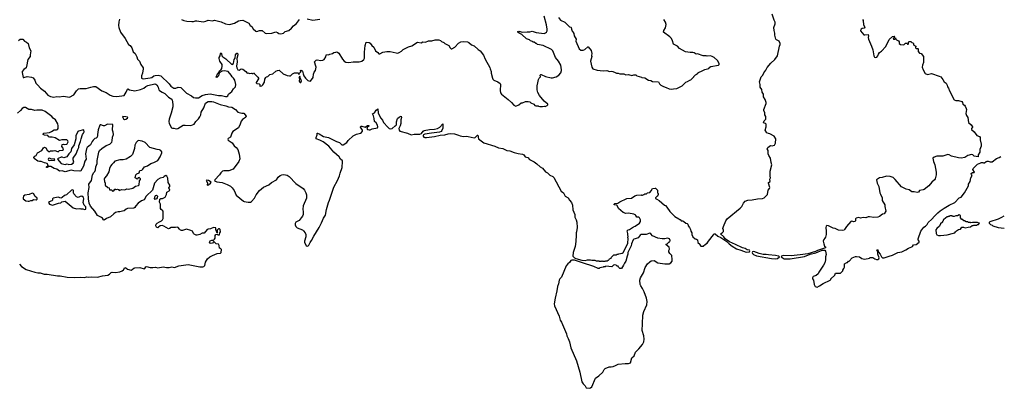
# Model space of a CAD drawing. Extents: x 2086813 to 2278017, y 548126 to 753336.
# Tile 112 of 256: x 2234017 to 2252190, y 596365 to 603173. Entities that reach past the tile are written whole.
import ezdxf

# ---------------------------------------------------------------- set-up
doc = ezdxf.new("R2010")
doc.units = 0

msp = doc.modelspace()

# ---------------------------------------------------------------- linework, layer by layer
at = {"layer": '0CON10XD'}
for points in [[(2235860, 603185), (2235847, 603133), (2235840, 603065), (2235845, 603030), (2235879, 602945), (2235961, 602825), (2236023, 602715), (2236057, 602695), (2236085, 602652), (2236112, 602582), (2236151, 602551), (2236182, 602485), (2236193, 602445), (2236227, 602407), (2236253, 602343), (2236296, 602285), (2236299, 602265), (2236284, 602186), (2236264, 602135), (2236267, 602095), (2236275, 602084), (2236295, 602081), (2236425, 602098), (2236455, 602106), (2236495, 602135), (2236517, 602143), (2236575, 602149), (2236625, 602137), (2236778, 601988), (2236809, 601945), (2236865, 601906), (2236900, 601905), (2236945, 601927), (2236990, 601920), (2237097, 601817), (2237190, 601765), (2237225, 601738), (2237265, 601728), (2237315, 601728), (2237386, 601774), (2237445, 601793), (2237535, 601801), (2237685, 601775), (2237745, 601770), (2237815, 601751), (2237838, 601752), (2237858, 601765), (2237870, 601795), (2237933, 601847), (2237962, 601895), (2238003, 601935), (2238007, 601975), (2237989, 602055), (2237961, 602091), (2237936, 602116), (2237919, 602149), (2237868, 602215), (2237794, 602226), (2237755, 602222), (2237697, 602193), (2237685, 602137), (2237655, 602102), (2237645, 602110), (2237675, 602182), (2237692, 602198), (2237705, 602227), (2237738, 602252), (2237748, 602272), (2237756, 602315), (2237752, 602345), (2237711, 602405), (2237698, 602455), (2237701, 602475), (2237719, 602505), (2237722, 602548), (2237735, 602562), (2237745, 602550), (2237751, 602505), (2237765, 602486), (2237822, 602452), (2237935, 602344), (2237966, 602364), (2237976, 602435), (2237994, 602465), (2237998, 602525), (2238025, 602553), (2238035, 602553), (2238044, 602524), (2238026, 602455), (2238031, 602395), (2238020, 602315), (2238026, 602286), (2238045, 602248), (2238065, 602238), (2238105, 602263), (2238135, 602256), (2238193, 602213), (2238215, 602182), (2238245, 602190), (2238255, 602180), (2238295, 602182), (2238305, 602178), (2238325, 602180), (2238335, 602190), (2238348, 602188), (2238352, 602172), (2238415, 602110), (2238422, 602095), (2238422, 602078), (2238380, 602015), (2238380, 602005), (2238393, 601993), (2238436, 601986), (2238448, 601978), (2238450, 601945), (2238455, 601942), (2238485, 601952), (2238505, 601968), (2238534, 602016), (2238543, 602077), (2238562, 602108), (2238572, 602118), (2238600, 602125), (2238632, 602158), (2238688, 602175), (2238745, 602220), (2238777, 602237), (2238805, 602238), (2238882, 602175), (2238951, 602141), (2238995, 602133), (2239015, 602133), (2239055, 602170), (2239089, 602191), (2239149, 602189), (2239175, 602160), (2239180, 602185), (2239210, 602215), (2239200, 602225), (2239200, 602235), (2239205, 602240), (2239227, 602237), (2239240, 602225), (2239248, 602175), (2239263, 602135), (2239294, 602094), (2239335, 602052), (2239355, 602042), (2239385, 602040), (2239432, 602105), (2239438, 602165), (2239454, 602206), (2239477, 602235), (2239490, 602295), (2239486, 602316), (2239460, 602395), (2239487, 602423), (2239505, 602432), (2239577, 602417), (2239615, 602423), (2239634, 602436), (2239666, 602484), (2239674, 602516), (2239683, 602527), (2239717, 602523), (2239743, 602537), (2239792, 602548), (2239815, 602568), (2239855, 602570), (2239865, 602578), (2239880, 602575), (2239905, 602552), (2239973, 602443), (2240009, 602405), (2240035, 602389), (2240095, 602383), (2240175, 602393), (2240285, 602393), (2240334, 602406), (2240370, 602435), (2240383, 602465), (2240384, 602574), (2240392, 602695), (2240415, 602760), (2240465, 602752), (2240489, 602739), (2240517, 602697), (2240553, 602665), (2240587, 602595), (2240626, 602566), (2240645, 602540), (2240665, 602541), (2240720, 602575), (2240795, 602586), (2240855, 602586), (2240965, 602559), (2240995, 602557), (2241024, 602566), (2241065, 602592), (2241095, 602622), (2241195, 602672), (2241255, 602692), (2241357, 602757), (2241425, 602748), (2241455, 602762), (2241505, 602759), (2241565, 602782), (2241623, 602783), (2241685, 602798), (2241755, 602798), (2241785, 602790), (2241805, 602770), (2241845, 602750), (2241865, 602730), (2241937, 602697), (2241965, 602650), (2241983, 602633), (2241995, 602632), (2242046, 602664), (2242114, 602736), (2242158, 602762), (2242215, 602772), (2242285, 602762), (2242305, 602752), (2242355, 602708), (2242405, 602689), (2242480, 602620), (2242515, 602599), (2242578, 602518), (2242606, 602446), (2242695, 602290), (2242698, 602265), (2242722, 602215), (2242722, 602185), (2242743, 602093), (2242750, 602075), (2242770, 602055), (2242840, 602025), (2242886, 601996), (2242893, 601975), (2242888, 601865), (2242894, 601824), (2242908, 601795), (2243035, 601700), (2243095, 601642), (2243135, 601592), (2243172, 601578), (2243227, 601603), (2243275, 601638), (2243295, 601638), (2243355, 601662), (2243405, 601662), (2243430, 601655), (2243450, 601635), (2243505, 601610), (2243525, 601590), (2243543, 601583), (2243585, 601580), (2243593, 601573), (2243615, 601570), (2243665, 601570), (2243695, 601578), (2243715, 601572), (2243750, 601585), (2243767, 601603), (2243763, 601615), (2243700, 601670), (2243613, 601773), (2243578, 601825), (2243567, 601877), (2243567, 601953), (2243578, 602005), (2243592, 602065), (2243605, 602090), (2243630, 602115), (2243625, 602150), (2243635, 602160), (2243645, 602160), (2243721, 602121), (2243825, 602098), (2243852, 602098), (2243922, 602118), (2243970, 602150), (2244005, 602190), (2244017, 602233), (2244020, 602245), (2244007, 602335), (2243965, 602408), (2243907, 602475), (2243857, 602595), (2243832, 602625), (2243676, 602696), (2243573, 602713), (2243555, 602730), (2243545, 602730), (2243515, 602760), (2243495, 602760), (2243485, 602770), (2243445, 602780), (2243425, 602800), (2243372, 602822), (2243285, 602900), (2243235, 602922), (2243212, 602945), (2243210, 602955), (2243227, 602963), (2243295, 602942), (2243385, 602950), (2243435, 602948), (2243475, 602958), (2243547, 602937), (2243695, 602918), (2243725, 602928), (2243742, 602945), (2243753, 602967), (2243753, 602995), (2243741, 603075), (2243700, 603235)], [(2237006, 603176), (2237045, 603158), (2237105, 603143), (2237195, 603137), (2237225, 603137), (2237265, 603150), (2237285, 603150), (2237405, 603134), (2237455, 603143), (2237495, 603161), (2237575, 603153), (2237615, 603163), (2237735, 603132), (2237815, 603099), (2237885, 603086), (2237917, 603087), (2237985, 603108), (2238055, 603150), (2238085, 603157), (2238136, 603166), (2238245, 603108), (2238274, 603064), (2238300, 603045), (2238325, 603003), (2238375, 602959), (2238395, 602956), (2238445, 602972), (2238495, 602972), (2238547, 602925), (2238566, 602916), (2238670, 602925), (2238747, 602947), (2238775, 602939), (2238798, 602918), (2238835, 602911), (2238885, 602926), (2238915, 602952), (2238984, 602976), (2239035, 603016), (2239070, 603060), (2239125, 603105), (2239182, 603175)], [(2239325, 603186), (2239425, 603166), (2239555, 603184)], [(2242115, 601042), (2242145, 601028), (2242210, 601015), (2242255, 601022), (2242295, 601018), (2242405, 600992), (2242425, 600997), (2242465, 601040), (2242475, 601040), (2242487, 600975), (2242585, 600900), (2242785, 600836), (2242855, 600805), (2242935, 600792), (2243009, 600759), (2243065, 600750), (2243145, 600718), (2243215, 600700), (2243300, 600690), (2243321, 600675), (2243345, 600641), (2243395, 600625), (2243429, 600589), (2243515, 600549), (2243562, 600512), (2243625, 600455), (2243665, 600428), (2243724, 600365), (2243762, 600342), (2243805, 600302), (2243860, 600275), (2243875, 600260), (2244014, 600005), (2244053, 599973), (2244086, 599915), (2244142, 599882), (2244165, 599840), (2244199, 599799), (2244220, 599745), (2244225, 599659), (2244263, 599575), (2244264, 599525), (2244290, 599475), (2244300, 599435), (2244306, 599335), (2244294, 599256), (2244286, 599235), (2244290, 599195), (2244281, 599079), (2244269, 598985), (2244232, 598875), (2244228, 598808), (2244260, 598775), (2244280, 598765), (2244395, 598732), (2244453, 598727), (2244495, 598740), (2244555, 598740), (2244575, 598730), (2244635, 598730), (2244655, 598720), (2244705, 598720), (2244715, 598710), (2244755, 598710), (2244765, 598720), (2244775, 598710), (2244825, 598710), (2244835, 598720), (2244865, 598720), (2244875, 598730), (2244885, 598730), (2244900, 598745), (2244902, 598758), (2244935, 598770), (2244940, 598785), (2244985, 598830), (2245035, 598830), (2245045, 598840), (2245065, 598840), (2245073, 598847), (2245135, 598860), (2245155, 598870), (2245243, 599037), (2245248, 599135), (2245242, 599145), (2245248, 599175), (2245240, 599185), (2245240, 599225), (2245230, 599275), (2245245, 599290), (2245275, 599300), (2245345, 599350), (2245375, 599357), (2245455, 599413), (2245473, 599445), (2245474, 599476), (2245460, 599515), (2245445, 599523), (2245406, 599526), (2245388, 599555), (2245388, 599565), (2245355, 599582), (2245255, 599597), (2245205, 599592), (2245155, 599610), (2245070, 599685), (2245045, 599740), (2245037, 599747), (2244990, 599755), (2244988, 599765), (2245000, 599775), (2245057, 599783), (2245092, 599808), (2245225, 599870), (2245312, 599878), (2245373, 599917), (2245408, 599932), (2245485, 599940), (2245495, 599930), (2245515, 599930), (2245525, 599940), (2245538, 599942), (2245553, 599957), (2245585, 599957), (2245605, 599978), (2245645, 599982), (2245671, 600009), (2245695, 600052), (2245745, 600062), (2245755, 600059), (2245788, 600025), (2245790, 599975), (2245800, 599965), (2245800, 599945), (2245790, 599915), (2245775, 599910), (2245750, 599885), (2245752, 599872), (2245762, 599862), (2245775, 599860), (2245820, 599835), (2245920, 599745), (2245935, 599740), (2245963, 599713), (2246018, 599628), (2246112, 599535), (2246180, 599495), (2246195, 599480), (2246205, 599480), (2246225, 599460), (2246255, 599460), (2246265, 599450), (2246278, 599448), (2246313, 599413), (2246335, 599410), (2246349, 599399), (2246358, 599365), (2246377, 599337), (2246396, 599296), (2246403, 599265), (2246422, 599235), (2246423, 599205), (2246442, 599165), (2246485, 599128), (2246512, 599122), (2246530, 599105), (2246535, 599060), (2246570, 599025), (2246570, 599015), (2246592, 598992), (2246635, 598990), (2246678, 599028), (2246703, 599047), (2246728, 599085), (2246825, 599200), (2246830, 599215), (2246855, 599217), (2246904, 599174), (2246959, 599149), (2247069, 599079), (2247110, 599035), (2247165, 598991), (2247245, 598942), (2247327, 598917), (2247423, 598877), (2247485, 598886), (2247493, 598905), (2247485, 598917), (2247445, 598925), (2247405, 598948), (2247361, 598961), (2247229, 599019), (2247121, 599071), (2247038, 599128), (2247012, 599162), (2246952, 599215), (2246985, 599238), (2247005, 599260), (2247007, 599283), (2246998, 599315), (2247009, 599355), (2247052, 599458), (2247075, 599493), (2247315, 599689), (2247345, 599724), (2247377, 599783), (2247410, 599820), (2247455, 599841), (2247535, 599843), (2247635, 599862), (2247725, 599868), (2247756, 599884), (2247819, 599945), (2247834, 600025), (2247856, 600054), (2247861, 600075), (2247838, 600155), (2247840, 600165), (2247866, 600184), (2247863, 600225), (2247873, 600255), (2247866, 600285), (2247869, 600375), (2247900, 600495), (2247887, 600533), (2247878, 600615), (2247844, 600664), (2247833, 600695), (2247832, 600755), (2247816, 600786), (2247823, 600815), (2247873, 600847), (2247905, 600843), (2247947, 600855), (2247966, 600895), (2247971, 600975), (2247945, 601022), (2247865, 601062), (2247835, 601068), (2247808, 601085), (2247778, 601135), (2247794, 601194), (2247793, 601245), (2247785, 601258), (2247755, 601262), (2247748, 601275), (2247760, 601305), (2247791, 601335), (2247786, 601385), (2247768, 601415), (2247769, 601455), (2247754, 601494), (2247754, 601514), (2247792, 601625), (2247794, 601645), (2247776, 601696), (2247747, 601745), (2247746, 601796), (2247724, 601835), (2247714, 601885), (2247686, 601925), (2247687, 601975), (2247671, 602025), (2247704, 602115), (2247731, 602149), (2247749, 602191), (2247787, 602243), (2247812, 602292), (2247879, 602371), (2247955, 602435), (2248003, 602507), (2248038, 602682), (2248054, 602716), (2248053, 602735), (2248032, 602775), (2247985, 602798), (2247972, 602812), (2247956, 602885), (2247956, 602925), (2247940, 602975), (2247934, 603026), (2247963, 603095), (2247963, 603125), (2247944, 603164), (2247908, 603275)], [(2243964, 603214), (2243998, 603165), (2244078, 603128), (2244165, 603040), (2244187, 603037), (2244197, 603027), (2244200, 602995), (2244213, 602963), (2244227, 602947), (2244242, 602915), (2244253, 602873), (2244288, 602815), (2244283, 602775), (2244343, 602635), (2244375, 602612), (2244415, 602610), (2244451, 602625), (2244505, 602672), (2244512, 602672), (2244568, 602605), (2244580, 602550), (2244574, 602514), (2244580, 602495), (2244554, 602405), (2244578, 602295), (2244594, 602264), (2244675, 602238), (2244733, 602237), (2244785, 602228), (2244855, 602232), (2244905, 602218), (2244935, 602222), (2244965, 602217), (2245005, 602200), (2245035, 602182), (2245065, 602182), (2245095, 602172), (2245165, 602172), (2245205, 602153), (2245255, 602158), (2245315, 602142), (2245355, 602152), (2245392, 602152), (2245408, 602138), (2245492, 602112), (2245503, 602103), (2245555, 602098), (2245623, 602053), (2245665, 602048), (2245694, 602034), (2245805, 602022), (2245825, 601990), (2245853, 601963), (2245898, 601938), (2245952, 601922), (2246003, 601893), (2246045, 601888), (2246085, 601898), (2246145, 601900), (2246245, 601952), (2246315, 602018), (2246345, 602030), (2246383, 602057), (2246405, 602062), (2246460, 602115), (2246460, 602125), (2246490, 602155), (2246525, 602170), (2246530, 602185), (2246545, 602200), (2246615, 602227), (2246665, 602253), (2246735, 602272), (2246754, 602296), (2246775, 602308), (2246915, 602330), (2246928, 602342), (2246928, 602365), (2246895, 602420), (2246836, 602476), (2246800, 602495), (2246765, 602503), (2246705, 602500), (2246686, 602506), (2246635, 602508), (2246529, 602539), (2246505, 602538), (2246465, 602562), (2246439, 602569), (2246395, 602568), (2246305, 602580), (2246195, 602641), (2246157, 602685), (2246082, 602722), (2246066, 602785), (2246046, 602826), (2246016, 602856), (2245900, 602945), (2245908, 602975), (2245939, 603021), (2245948, 603085), (2245939, 603125), (2245906, 603175)], [(2249575, 603178), (2249585, 603160), (2249592, 603075), (2249619, 603035), (2249606, 603014), (2249565, 603007), (2249548, 602995), (2249536, 602975), (2249539, 602965), (2249595, 602893), (2249615, 602890), (2249678, 602898), (2249683, 602875), (2249676, 602845), (2249681, 602815), (2249742, 602685), (2249764, 602615), (2249784, 602505), (2249795, 602483), (2249816, 602474), (2249835, 602482), (2249856, 602504), (2249866, 602535), (2249888, 602565), (2249921, 602589), (2250004, 602676), (2250066, 602804), (2250125, 602862), (2250155, 602868), (2250170, 602855), (2250140, 602825), (2250145, 602810), (2250168, 602812), (2250185, 602840), (2250190, 602815), (2250200, 602800), (2250240, 602785), (2250252, 602765), (2250250, 602735), (2250272, 602712)], [(2233995, 602791), (2234025, 602810), (2234075, 602812), (2234108, 602778), (2234145, 602759), (2234171, 602735), (2234191, 602651), (2234224, 602595), (2234210, 602525), (2234211, 602495), (2234170, 602435), (2234144, 602306), (2234138, 602282), (2234095, 602252), (2234063, 602217), (2234060, 602195), (2234082, 602105), (2234095, 602104), (2234155, 602122), (2234235, 602110), (2234265, 602096), (2234298, 602055), (2234315, 601998), (2234355, 601963), (2234399, 601909), (2234475, 601855), (2234539, 601779), (2234585, 601752), (2234645, 601740), (2234701, 601751), (2234745, 601747), (2234825, 601762), (2234935, 601739), (2235017, 601783), (2235064, 601856), (2235105, 601896), (2235135, 601904), (2235245, 601901), (2235330, 601925), (2235382, 601938), (2235425, 601938), (2235535, 601860), (2235612, 601825), (2235685, 601780), (2235735, 601760), (2235808, 601752), (2235945, 601772), (2235985, 601835), (2236005, 601887), (2236015, 601893), (2236047, 601877), (2236145, 601857), (2236245, 601886), (2236309, 601911), (2236345, 601939), (2236385, 601958), (2236510, 601985), (2236530, 601980), (2236548, 601968), (2236571, 601925), (2236586, 601876), (2236596, 601866), (2236645, 601833), (2236695, 601812), (2236764, 601744), (2236825, 601706), (2236834, 601695), (2236845, 601605), (2236842, 601565), (2236815, 601445), (2236776, 601335), (2236771, 601295), (2236778, 601255), (2236818, 601178), (2236835, 601170), (2236865, 601168), (2236905, 601157), (2236935, 601163), (2237035, 601222), (2237074, 601226), (2237175, 601221), (2237205, 601228), (2237235, 601244), (2237269, 601295), (2237318, 601342), (2237343, 601377), (2237359, 601415), (2237367, 601465), (2237414, 601545), (2237446, 601634), (2237495, 601662), (2237565, 601660), (2237595, 601653), (2237716, 601606), (2237825, 601581), (2237873, 601563), (2237935, 601554), (2237998, 601515), (2238045, 601464), (2238115, 601445), (2238156, 601446), (2238195, 601388), (2238194, 601375), (2238185, 601366), (2238132, 601328), (2238103, 601297), (2238087, 601245), (2238054, 601175), (2237953, 601107), (2237934, 601076), (2237907, 601005), (2237865, 600980), (2237856, 600965), (2237865, 600945), (2237937, 600897), (2237977, 600845), (2238013, 600813), (2238045, 600773), (2238071, 600691), (2238077, 600647), (2238078, 600605), (2238060, 600555), (2237958, 600415), (2237875, 600381), (2237785, 600384), (2237762, 600378), (2237727, 600345), (2237704, 600306), (2237618, 600215), (2237610, 600195), (2237655, 600180), (2237755, 600167), (2237849, 600129), (2237906, 600096), (2237939, 600069), (2237978, 600018), (2238013, 599933), (2238145, 599822), (2238161, 599815), (2238236, 599804), (2238275, 599805), (2238295, 599814), (2238352, 599878), (2238380, 599935), (2238443, 600017), (2238515, 600082), (2238615, 600122), (2238665, 600165), (2238755, 600215), (2238790, 600265), (2238825, 600298), (2238855, 600310), (2238895, 600315), (2238955, 600300), (2238989, 600275), (2239115, 600146), (2239247, 600057), (2239273, 600025), (2239301, 599975), (2239309, 599935), (2239309, 599875), (2239252, 599735), (2239243, 599675), (2239250, 599625), (2239247, 599573), (2239239, 599545), (2239215, 599513), (2239173, 599467), (2239116, 599435), (2239102, 599408), (2239102, 599385), (2239115, 599356), (2239140, 599330), (2239235, 599291), (2239255, 599275), (2239284, 599235), (2239296, 599205), (2239300, 599165), (2239277, 599085), (2239277, 599065), (2239305, 598999), (2239325, 598991), (2239341, 598995), (2239355, 599010), (2239380, 599060), (2239406, 599094), (2239444, 599176), (2239542, 599335), (2239588, 599422), (2239623, 599505), (2239659, 599565), (2239678, 599665), (2239716, 599794), (2239735, 599837), (2239813, 600077), (2239885, 600205), (2239919, 600291), (2239931, 600339), (2239969, 600441), (2239978, 600555), (2239975, 600567), (2239939, 600599), (2239915, 600637), (2239816, 600726), (2239724, 600835), (2239616, 600916), (2239555, 600949), (2239490, 600975), (2239489, 600995), (2239508, 601045), (2239505, 601078), (2239515, 601079), (2239545, 601064), (2239627, 601017), (2239715, 600998), (2239865, 600924), (2239917, 600905), (2239965, 600860), (2239985, 600862), (2240055, 600902), (2240081, 600939), (2240175, 601028), (2240233, 601057), (2240305, 601077), (2240325, 601089), (2240342, 601115), (2240347, 601135), (2240310, 601185), (2240315, 601205), (2240335, 601207), (2240395, 601185), (2240435, 601220), (2240460, 601220), (2240465, 601215), (2240461, 601205), (2240431, 601179), (2240424, 601165), (2240435, 601146), (2240467, 601137), (2240485, 601139), (2240525, 601158), (2240619, 601175), (2240628, 601195), (2240622, 601225), (2240596, 601266), (2240568, 601295), (2240562, 601345), (2240545, 601398), (2240532, 601435), (2240565, 601455), (2240595, 601504), (2240625, 601527), (2240631, 601445), (2240681, 601351), (2240714, 601315), (2240735, 601276), (2240811, 601185), (2240834, 601164), (2240855, 601156), (2240894, 601166), (2240945, 601213), (2240966, 601224), (2240972, 601238), (2240973, 601287), (2240989, 601345), (2241025, 601381), (2241059, 601389), (2241067, 601367), (2241053, 601325), (2241053, 601255), (2241040, 601210), (2241012, 601165), (2241020, 601135), (2241035, 601115), (2241175, 601077), (2241245, 601049), (2241295, 601059), (2241403, 601057), (2241435, 601073), (2241465, 601115), (2241481, 601125), (2241583, 601145), (2241675, 601150), (2241728, 601162), (2241770, 601190), (2241825, 601248), (2241830, 601225), (2241825, 601172), (2241811, 601125), (2241797, 601105), (2241765, 601093), (2241615, 601079), (2241492, 601058), (2241472, 601048), (2241463, 601035), (2241463, 601023), (2241476, 601006), (2241497, 600997), (2241525, 600994), (2241675, 601016), (2241775, 601039), (2241865, 601046), (2241925, 601064), (2241975, 601068), (2242045, 601062), (2242115, 601042)], [(2250272, 602712), (2250335, 602710), (2250365, 602740), (2250395, 602740), (2250402, 602722), (2250415, 602720), (2250420, 602725), (2250420, 602755), (2250435, 602770), (2250465, 602768), (2250483, 602753), (2250508, 602745), (2250520, 602705), (2250560, 602685), (2250558, 602672), (2250550, 602665), (2250552, 602652), (2250565, 602640), (2250595, 602640), (2250600, 602635), (2250603, 602583), (2250624, 602554), (2250656, 602546), (2250700, 602495), (2250700, 602380), (2250678, 602335), (2250674, 602295), (2250692, 602245), (2250730, 602180), (2250775, 602163), (2250845, 602177), (2250985, 602132), (2251016, 602115), (2251055, 602070), (2251078, 602028), (2251115, 602000), (2251136, 601965), (2251144, 601935), (2251162, 601905), (2251176, 601856), (2251264, 601694), (2251295, 601678), (2251345, 601681), (2251405, 601664), (2251421, 601645), (2251422, 601615), (2251454, 601595), (2251468, 601575), (2251487, 601535), (2251491, 601511), (2251483, 601443), (2251494, 601405), (2251520, 601365), (2251527, 601275), (2251580, 601230), (2251603, 601195), (2251603, 601185), (2251587, 601165), (2251587, 601145), (2251635, 601103), (2251686, 601035), (2251735, 601016), (2251747, 600995), (2251744, 600954), (2251762, 600875), (2251764, 600835), (2251736, 600775), (2251739, 600725), (2251708, 600675), (2251709, 600641), (2251705, 600638), (2251635, 600652), (2251607, 600677), (2251585, 600680), (2251515, 600663), (2251464, 600626), (2251395, 600616), (2251345, 600619), (2251213, 600653), (2251175, 600678), (2251148, 600682), (2251055, 600654), (2250946, 600654), (2250898, 600635), (2250873, 600615), (2250882, 600552), (2250905, 600490), (2250934, 600355), (2250931, 600305), (2250914, 600236), (2250899, 600215), (2250851, 600175), (2250796, 600105), (2250712, 600038), (2250692, 600028), (2250625, 600016), (2250604, 599986), (2250585, 599980), (2250524, 599994), (2250485, 599992), (2250435, 600032), (2250382, 600042), (2250295, 600088), (2250174, 600224), (2250137, 600257), (2250085, 600279), (2250015, 600281), (2249935, 600258), (2249885, 600254), (2249834, 600215), (2249841, 600155), (2249874, 600094), (2249894, 599975), (2249903, 599953), (2249934, 599884), (2249938, 599835), (2249984, 599755), (2249984, 599725), (2250004, 599636), (2249975, 599587), (2249945, 599578), (2249886, 599535), (2249855, 599523), (2249785, 599520), (2249705, 599534), (2249675, 599531), (2249634, 599516), (2249585, 599520), (2249535, 599504), (2249505, 599518), (2249455, 599507), (2249443, 599495), (2249446, 599465), (2249436, 599445), (2249415, 599439), (2249375, 599452), (2249355, 599448), (2249277, 599353), (2249243, 599297), (2249232, 599288), (2249205, 599282), (2249128, 599288), (2249066, 599316), (2249030, 599325), (2248947, 599367), (2248915, 599370), (2248903, 599357), (2248898, 599335), (2248903, 599265), (2248900, 599205), (2248888, 599155), (2248878, 599135), (2248858, 599115), (2248850, 599085), (2248857, 599035), (2248873, 598993), (2248890, 598975), (2248888, 598962), (2248745, 598912), (2248708, 598892), (2248565, 598849), (2248425, 598828), (2248258, 598812), (2248115, 598815), (2248079, 598805), (2248069, 598795), (2248128, 598758), (2248238, 598758), (2248505, 598800), (2248610, 598840), (2248713, 598865), (2248831, 598919), (2248879, 598919), (2248893, 598895), (2248903, 598837), (2248888, 598795), (2248888, 598735), (2248878, 598685), (2248855, 598640), (2248768, 598512), (2248755, 598480), (2248715, 598448), (2248665, 598428), (2248650, 598405), (2248650, 598385), (2248668, 598365), (2248678, 598285), (2248702, 598245), (2248735, 598234), (2248782, 598255), (2248849, 598301), (2248975, 598360), (2248990, 598375), (2248990, 598385), (2249060, 598455), (2249075, 598490), (2249168, 598492), (2249210, 598535), (2249210, 598545), (2249230, 598575), (2249240, 598605), (2249240, 598665), (2249285, 598690), (2249295, 598690), (2249315, 598710), (2249325, 598710), (2249383, 598777), (2249445, 598800), (2249465, 598800), (2249515, 598790), (2249563, 598763), (2249605, 598752), (2249675, 598760), (2249705, 598770), (2249715, 598780), (2249765, 598780), (2249803, 598753), (2249834, 598744), (2249855, 598746), (2249872, 598758), (2249878, 598775), (2249859, 598845), (2249859, 598879), (2249840, 598915), (2249843, 598927), (2249855, 598922), (2249865, 598900), (2249867, 598877), (2249900, 598845), (2249923, 598793), (2249945, 598776), (2249975, 598773), (2250065, 598807), (2250125, 598821), (2250225, 598870), (2250302, 598888), (2250375, 598921), (2250425, 598952), (2250483, 598975), (2250498, 598985), (2250517, 599013), (2250565, 599018), (2250616, 599065), (2250618, 599085), (2250600, 599105), (2250598, 599125), (2250652, 599268), (2250685, 599318), (2250707, 599343), (2250735, 599360), (2250765, 599390), (2250785, 599430), (2250855, 599488), (2250902, 599545), (2250964, 599606), (2251007, 599643), (2251079, 599691), (2251174, 599746), (2251276, 599794), (2251360, 599880), (2251391, 599895), (2251455, 599974), (2251527, 600103), (2251532, 600135), (2251562, 600185), (2251572, 600255), (2251598, 600295), (2251582, 600315), (2251578, 600335), (2251605, 600352), (2251635, 600350), (2251640, 600355), (2251612, 600405), (2251613, 600425), (2251695, 600504), (2251754, 600526), (2251765, 600537), (2251795, 600538), (2251808, 600528), (2251825, 600527), (2251856, 600554), (2251872, 600558), (2251895, 600559), (2251928, 600548), (2251965, 600549), (2252045, 600610), (2252095, 600627), (2252127, 600645)], [(2239205, 602010), (2239220, 602035), (2239210, 602065), (2239200, 602075), (2239197, 602117), (2239185, 602130), (2239172, 602105), (2239180, 602085), (2239178, 602038), (2239185, 602020), (2239195, 602010), (2239205, 602010)], [(2234382, 600552), (2234351, 600561), (2234285, 600610), (2234277, 600625), (2234295, 600653), (2234322, 600665), (2234348, 600715), (2234426, 600754), (2234455, 600808), (2234475, 600818), (2234498, 600808), (2234524, 600764), (2234555, 600738), (2234565, 600738), (2234585, 600752), (2234635, 600748), (2234665, 600758), (2234715, 600740), (2234725, 600730), (2234753, 600757), (2234805, 600760), (2234823, 600775), (2234821, 600801), (2234798, 600828), (2234800, 600865), (2234825, 600871), (2234845, 600867), (2234885, 600872), (2234895, 600880), (2234912, 600915), (2234907, 600935), (2234885, 600956), (2234795, 600956), (2234755, 600940), (2234675, 600988), (2234615, 601002), (2234574, 601004), (2234555, 601012), (2234535, 601032), (2234475, 601040), (2234450, 601055), (2234450, 601065), (2234465, 601076), (2234568, 601092), (2234603, 601107), (2234655, 601141), (2234695, 601138), (2234712, 601145), (2234725, 601165), (2234730, 601215), (2234722, 601252), (2234676, 601326), (2234634, 601355), (2234610, 601385), (2234489, 601475), (2234435, 601499), (2234335, 601503), (2234295, 601497), (2234235, 601516), (2234185, 601512), (2234125, 601548), (2234095, 601548), (2234065, 601532), (2234035, 601496), (2233975, 601445)], [(2235952, 601332), (2235975, 601334), (2236010, 601355), (2236011, 601365), (2236005, 601371), (2235975, 601380), (2235917, 601383), (2235918, 601365), (2235935, 601339), (2235952, 601332)], [(2234012, 598655), (2234051, 598615), (2234135, 598558), (2234298, 598508), (2234355, 598497), (2234396, 598496), (2234472, 598472), (2234525, 598473), (2234715, 598442), (2234765, 598443), (2234895, 598415), (2235035, 598410), (2235141, 598419), (2235215, 598410), (2235255, 598421), (2235295, 598415), (2235345, 598425), (2235455, 598417), (2235545, 598441), (2235645, 598457), (2235677, 598473), (2235707, 598503), (2235721, 598509), (2235785, 598502), (2235864, 598516), (2235907, 598535), (2235931, 598555), (2235955, 598598), (2235975, 598592), (2236006, 598566), (2236075, 598549), (2236095, 598556), (2236127, 598583), (2236145, 598589), (2236233, 598593), (2236315, 598574), (2236325, 598580), (2236345, 598610), (2236355, 598614), (2236425, 598596), (2236475, 598596), (2236525, 598604), (2236565, 598590), (2236665, 598610), (2236725, 598595), (2236776, 598596), (2236825, 598611), (2236873, 598593), (2236955, 598628), (2237127, 598653), (2237345, 598610), (2237395, 598610), (2237415, 598615), (2237435, 598632), (2237448, 598695), (2237485, 598753), (2237527, 598793), (2237575, 598820), (2237665, 598856), (2237725, 598860), (2237738, 598872), (2237740, 598930), (2237725, 598948), (2237706, 598956), (2237700, 599000), (2237686, 599026), (2237642, 599032), (2237605, 599068), (2237595, 599070), (2237576, 599044), (2237537, 599037), (2237520, 599065), (2237535, 599088), (2237565, 599102), (2237595, 599102), (2237615, 599118), (2237623, 599135), (2237628, 599185), (2237640, 599205), (2237665, 599210), (2237675, 599200), (2237705, 599200), (2237710, 599235), (2237723, 599257), (2237715, 599300), (2237705, 599310), (2237685, 599310), (2237660, 599285), (2237660, 599250), (2237670, 599245), (2237665, 599230), (2237638, 599295), (2237638, 599328), (2237595, 599334), (2237542, 599308), (2237495, 599303), (2237476, 599295), (2237425, 599232), (2237385, 599233), (2237345, 599203), (2237295, 599193), (2237275, 599193), (2237235, 599213), (2237223, 599225), (2237204, 599265), (2237175, 599282), (2237095, 599302), (2237025, 599279), (2237005, 599277), (2236985, 599283), (2236964, 599304), (2236945, 599335), (2236935, 599340), (2236895, 599332), (2236815, 599336), (2236784, 599316), (2236765, 599312), (2236675, 599359), (2236645, 599369), (2236612, 599365), (2236582, 599338), (2236565, 599331), (2236545, 599340), (2236530, 599365), (2236537, 599395), (2236552, 599415), (2236595, 599441), (2236635, 599456), (2236656, 599475), (2236667, 599503), (2236668, 599625), (2236657, 599645), (2236628, 599668), (2236618, 599685), (2236618, 599768), (2236600, 599805), (2236603, 599857), (2236625, 599872), (2236655, 599873), (2236702, 599895), (2236727, 599945), (2236735, 599990), (2236777, 600013), (2236786, 600025), (2236772, 600065), (2236787, 600093), (2236789, 600115), (2236756, 600165), (2236751, 600245), (2236733, 600283), (2236715, 600292), (2236685, 600277), (2236664, 600256), (2236612, 600248), (2236566, 600224), (2236505, 600156), (2236468, 600022), (2236354, 599915), (2236313, 599847), (2236265, 599830), (2236201, 599785), (2236160, 599735), (2236145, 599702), (2236125, 599693), (2236010, 599685), (2235982, 599675), (2235945, 599640), (2235915, 599639), (2235865, 599623), (2235835, 599626), (2235785, 599609), (2235755, 599590), (2235695, 599532), (2235618, 599502), (2235575, 599470), (2235564, 599474), (2235544, 599505), (2235525, 599521), (2235455, 599555), (2235405, 599634), (2235325, 599729), (2235299, 599785), (2235287, 599865), (2235284, 599975), (2235297, 600075), (2235292, 600135), (2235341, 600205), (2235361, 600309), (2235385, 600352), (2235402, 600368), (2235415, 600400), (2235424, 600455), (2235446, 600515), (2235445, 600575), (2235478, 600725), (2235493, 600757), (2235535, 600794), (2235615, 600849), (2235678, 600875), (2235715, 600908), (2235726, 600934), (2235731, 601005), (2235746, 601054), (2235742, 601095), (2235730, 601135), (2235735, 601240), (2235637, 601243), (2235584, 601214), (2235564, 601214), (2235515, 601232), (2235505, 601232), (2235497, 601223), (2235465, 601140), (2235452, 601055), (2235456, 601035), (2235446, 601004), (2235430, 600985), (2235405, 600980), (2235375, 600950), (2235354, 600925), (2235327, 600863), (2235265, 600810), (2235250, 600785), (2235231, 600695), (2235243, 600595), (2235219, 600561), (2235194, 600466), (2235145, 600383), (2235125, 600378), (2235015, 600382), (2234965, 600391), (2234855, 600363), (2234803, 600383), (2234755, 600376), (2234705, 600411), (2234653, 600423), (2234594, 600464), (2234556, 600464), (2234525, 600443), (2234515, 600443), (2234513, 600455), (2234534, 600476), (2234540, 600495), (2234527, 600517), (2234475, 600528), (2234415, 600552), (2234382, 600552)], [(2234925, 600498), (2234975, 600503), (2235005, 600522), (2235016, 600544), (2235002, 600585), (2235004, 600616), (2235057, 600695), (2235093, 600775), (2235106, 600814), (2235107, 600845), (2235140, 600925), (2235149, 600975), (2235176, 601054), (2235197, 601075), (2235209, 601101), (2235202, 601132), (2235195, 601138), (2235104, 601116), (2235089, 601105), (2235056, 601025), (2235052, 600975), (2235020, 600860), (2234973, 600795), (2234959, 600731), (2234925, 600697), (2234888, 600642), (2234835, 600620), (2234804, 600634), (2234785, 600636), (2234725, 600610), (2234712, 600595), (2234785, 600517), (2234855, 600500), (2234895, 600510), (2234925, 600498)], [(2235735, 600008), (2235755, 600012), (2235775, 600040), (2235785, 600040), (2235795, 600030), (2235803, 600037), (2235825, 600040), (2235840, 600035), (2235855, 600020), (2235895, 600038), (2235955, 600030), (2235995, 600048), (2236025, 600042), (2236106, 600064), (2236155, 600101), (2236208, 600112), (2236220, 600125), (2236228, 600195), (2236245, 600220), (2236246, 600236), (2236225, 600260), (2236201, 600249), (2236185, 600230), (2236150, 600255), (2236162, 600308), (2236182, 600328), (2236223, 600347), (2236235, 600388), (2236274, 600396), (2236291, 600409), (2236323, 600455), (2236375, 600472), (2236435, 600518), (2236495, 600536), (2236565, 600574), (2236610, 600640), (2236641, 600715), (2236638, 600735), (2236624, 600755), (2236595, 600771), (2236555, 600774), (2236422, 600812), (2236335, 600906), (2236275, 600930), (2236205, 600941), (2236169, 600905), (2236144, 600855), (2236138, 600795), (2236098, 600685), (2236064, 600646), (2235981, 600599), (2235925, 600587), (2235866, 600584), (2235775, 600560), (2235751, 600529), (2235715, 600501), (2235695, 600470), (2235676, 600425), (2235660, 600360), (2235619, 600291), (2235583, 600245), (2235577, 600225), (2235584, 600184), (2235596, 600156), (2235592, 600125), (2235597, 600117), (2235645, 600072), (2235666, 600066), (2235675, 600032), (2235685, 600028), (2235715, 600030), (2235724, 600014), (2235735, 600008)], [(2234565, 600571), (2234615, 600578), (2234655, 600573), (2234668, 600585), (2234655, 600600), (2234607, 600597), (2234565, 600616), (2234550, 600610), (2234544, 600595), (2234550, 600580), (2234565, 600571)], [(2237486, 600116), (2237505, 600122), (2237541, 600155), (2237550, 600175), (2237500, 600205), (2237470, 600210), (2237462, 600205), (2237463, 600197), (2237481, 600155), (2237479, 600125), (2237486, 600116)], [(2234175, 599818), (2234195, 599822), (2234224, 599836), (2234245, 599832), (2234275, 599850), (2234323, 599847), (2234338, 599855), (2234340, 599875), (2234296, 599916), (2234276, 599955), (2234265, 599964), (2234245, 599968), (2234195, 599944), (2234111, 599929), (2234089, 599911), (2234080, 599885), (2234083, 599865), (2234128, 599825), (2234175, 599818)], [(2235215, 599666), (2235235, 599674), (2235240, 599695), (2235235, 599714), (2235209, 599745), (2235191, 599795), (2235202, 599865), (2235195, 599891), (2235165, 599913), (2235135, 599910), (2235095, 599889), (2235065, 599898), (2235014, 599955), (2235008, 599975), (2235008, 600015), (2234995, 600028), (2234975, 600023), (2234879, 599941), (2234847, 599925), (2234802, 599888), (2234775, 599879), (2234725, 599892), (2234632, 599878), (2234622, 599865), (2234622, 599845), (2234615, 599830), (2234595, 599818), (2234565, 599810), (2234552, 599795), (2234553, 599783), (2234565, 599768), (2234625, 599747), (2234735, 599787), (2234775, 599793), (2234794, 599806), (2234855, 599818), (2235005, 599698), (2235065, 599682), (2235125, 599688), (2235148, 599678), (2235185, 599678), (2235215, 599666)], [(2236515, 599852), (2236508, 599868), (2236518, 599915), (2236525, 599928), (2236545, 599932), (2236558, 599915), (2236552, 599885), (2236543, 599867), (2236515, 599852)], [(2251015, 599184), (2251135, 599199), (2251255, 599227), (2251280, 599235), (2251290, 599255), (2251310, 599275), (2251345, 599297), (2251380, 599305), (2251408, 599342), (2251435, 599342), (2251465, 599328), (2251525, 599338), (2251565, 599350), (2251595, 599370), (2251615, 599370), (2251625, 599380), (2251675, 599380), (2251695, 599390), (2251715, 599390), (2251730, 599415), (2251705, 599420), (2251695, 599430), (2251605, 599430), (2251575, 599420), (2251565, 599430), (2251525, 599430), (2251515, 599440), (2251485, 599440), (2251455, 599460), (2251445, 599460), (2251425, 599480), (2251405, 599480), (2251380, 599515), (2251380, 599555), (2251355, 599568), (2251325, 599550), (2251295, 599550), (2251265, 599540), (2251235, 599540), (2251225, 599550), (2251185, 599550), (2251175, 599540), (2251155, 599540), (2251145, 599530), (2251135, 599530), (2251075, 599480), (2251060, 599475), (2251060, 599455), (2251050, 599445), (2251050, 599435), (2251015, 599400), (2250995, 599360), (2250944, 599316), (2250928, 599292), (2250932, 599225), (2250945, 599200), (2250975, 599187), (2251015, 599184)], [(2252180, 599544), (2252141, 599519), (2252075, 599487), (2251923, 599437), (2251910, 599425), (2251912, 599412), (2251935, 599390), (2251965, 599380), (2251980, 599365), (2252075, 599335), (2252190, 599321)], [(2244525, 596365), (2244555, 596372), (2244576, 596394), (2244645, 596554), (2244705, 596598), (2244778, 596662), (2244805, 596710), (2244825, 596729), (2244895, 596761), (2244935, 596760), (2244972, 596768), (2245017, 596783), (2245065, 596812), (2245195, 596826), (2245255, 596820), (2245292, 596835), (2245317, 596925), (2245356, 596965), (2245381, 597035), (2245445, 597092), (2245510, 597175), (2245535, 597225), (2245544, 597275), (2245539, 597335), (2245505, 597435), (2245513, 597557), (2245520, 597715), (2245540, 597785), (2245590, 597905), (2245598, 597965), (2245587, 598027), (2245541, 598145), (2245510, 598210), (2245480, 598255), (2245469, 598285), (2245464, 598365), (2245474, 598405), (2245528, 598495), (2245560, 598595), (2245606, 598664), (2245645, 598702), (2245675, 598720), (2245725, 598723), (2245795, 598684), (2245925, 598661), (2246004, 598666), (2246037, 598683), (2246062, 598715), (2246063, 598745), (2246052, 598815), (2246018, 598855), (2246000, 598885), (2245998, 598912), (2246008, 598935), (2246002, 598972), (2245950, 599015), (2245950, 599025), (2245965, 599030), (2246005, 599070), (2246017, 599073), (2246020, 599095), (2246008, 599125), (2245975, 599137), (2245925, 599128), (2245875, 599127), (2245795, 599140), (2245695, 599178), (2245666, 599216), (2245645, 599227), (2245583, 599207), (2245490, 599205), (2245467, 599193), (2245430, 599145), (2245377, 599123), (2245355, 599120), (2245342, 599108), (2245310, 599035), (2245302, 598998), (2245242, 598875), (2245242, 598845), (2245228, 598805), (2245207, 598713), (2245178, 598675), (2245164, 598636), (2245122, 598578), (2245095, 598580), (2245070, 598605), (2245065, 598620), (2245045, 598620), (2245028, 598638), (2244995, 598648), (2244975, 598640), (2244945, 598610), (2244835, 598618), (2244825, 598610), (2244795, 598610), (2244785, 598600), (2244725, 598590), (2244715, 598580), (2244695, 598580), (2244615, 598616), (2244407, 598685), (2244255, 598731), (2244208, 598732), (2244188, 598725), (2244163, 598687), (2244134, 598665), (2244101, 598625), (2244015, 598415), (2243987, 598385), (2243975, 598361), (2243961, 598295), (2243941, 598245), (2243933, 598165), (2243898, 598032), (2243885, 597925), (2243887, 597885), (2243975, 597695), (2243992, 597625), (2244017, 597585), (2244109, 597369), (2244116, 597335), (2244142, 597285), (2244164, 597225), (2244189, 597115), (2244292, 596872), (2244355, 596661), (2244393, 596483), (2244415, 596447), (2244452, 596412), (2244475, 596373), (2244525, 596365)], [(2247975, 598757), (2248005, 598762), (2248040, 598795), (2248024, 598805), (2247965, 598817), (2247835, 598827), (2247795, 598838), (2247739, 598839), (2247666, 598856), (2247565, 598891), (2247545, 598886), (2247538, 598875), (2247543, 598855), (2247562, 598835), (2247614, 598814), (2247895, 598765), (2247975, 598757)]]:
    msp.add_lwpolyline(points, dxfattribs=at)

doc.saveas('drawing.dxf')
